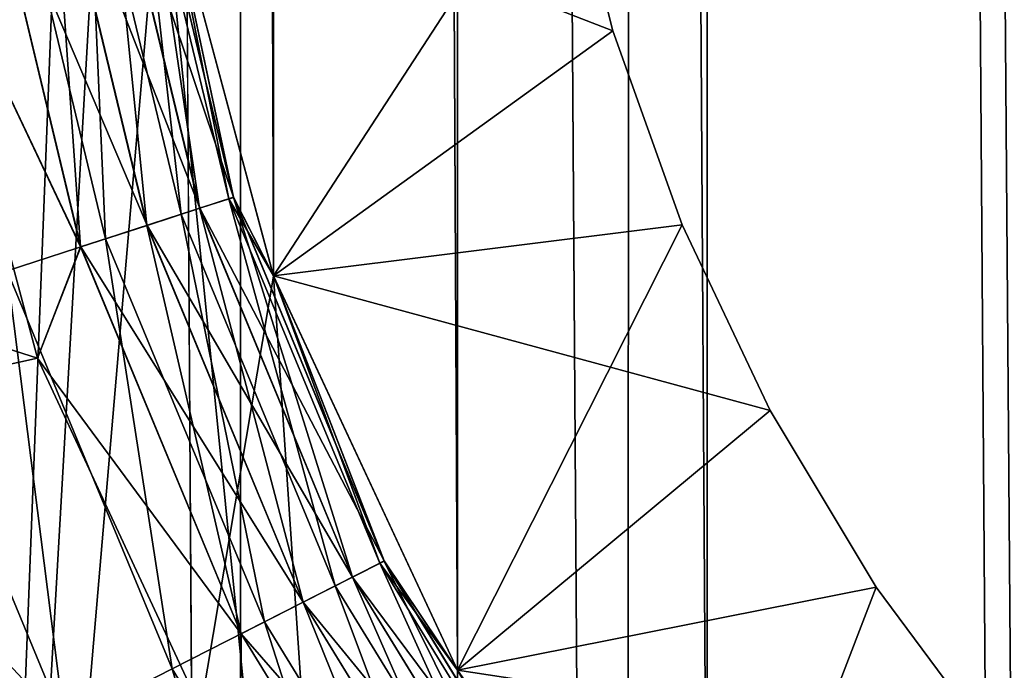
# Model space of a CAD drawing. Header units: metres. Extents: x -86 to 86, y -57 to 57.
# Tile 21 of 256: x -42.71 to -40.74, y -40 to -38.7. Entities that reach past the tile are written whole.
import ezdxf

# ---------------------------------------------------------------- set-up
doc = ezdxf.new("R2010")
doc.units = ezdxf.units.M
doc.layers.add('solid_125286', color=7, linetype='CONTINUOUS')

msp = doc.modelspace()

# ---------------------------------------------------------------- linework, layer by layer
at = {"layer": 'solid_125286'}
for points in [[(-42.252983, 54.758366, -2), (-42.265976, -54.764923, -2), (-42.5, -18.932886, -2)], [(-42.252983, 54.758366, -2), (-41.49025, -54.453724, -2), (-42.265976, -54.764923, -2)], [(-41.475212, 54.449116, -2), (-41.49025, -54.453724, -2), (-42.252983, 54.758366, -2)], [(-41.475212, 54.449116, -2), (-40.668133, -54.275387, -2), (-41.49025, -54.453724, -2)], [(-40.65712, 54.273968, -2), (-40.668133, -54.275387, -2), (-41.475212, 54.449116, -2)], [(-41.330288, 40.713818, 105), (-40.713818, -41.330288, 105), (-40.713818, 41.330288, 105)], [(-41.830116, 40.000019, 105), (-41.330288, -40.713818, 105), (-41.330288, 40.713818, 105)], [(-41.330288, 40.713818, 105), (-41.330288, -40.713818, 105), (-40.713818, -41.330288, 105)], [(-42.198387, 39.210236, 105), (-41.830116, -40.000019, 105), (-41.830116, 40.000019, 105)], [(-41.830116, 40.000019, 105), (-41.830116, -40.000019, 105), (-41.330288, -40.713818, 105)], [(-42.424034, 38.368114, 105), (-42.198383, -39.210239, 105), (-42.198387, 39.210236, 105)], [(-42.198387, 39.210236, 105), (-42.198383, -39.210239, 105), (-41.830116, -40.000019, 105)], [(-42.424034, 38.368114, 105), (-42.424034, -38.368114, 105), (-42.198383, -39.210239, 105)], [(-42.5, -18.932886, -2), (-42.265976, -54.764923, -2), (-42.969261, -55.193535, -2)], [(-42.5, -18.932886, -2), (-42.969261, -55.193535, -2), (-42.561554, -19.714966, -2)], [(-42.561554, -19.714966, -2), (-42.969261, -55.193535, -2), (-42.744694, -20.477783, -2)], [(-42.803261, -42.803261, 44.5), (-42.5, -37.5, 44.5), (-45, -34.978203, 44.5)], [(-45, -34.978203, 53.5), (-42.803261, -42.803261, 53.5), (-42.5, -37.5, 53.5)], [(-45, -34.978203, 62.5), (-42.803261, -42.803261, 62.5), (-42.5, -37.5, 62.5)], [(-44.635948, -39.808067, 51.5), (-44.909374, -38.661774, 51.5), (-42.5, -35.000019, 51.5)], [(-44.635948, -39.808067, 60.5), (-44.909374, -38.661774, 60.5), (-42.5, -35.000019, 60.5)], [(-44.635948, -39.808067, 69.5), (-44.909374, -38.661774, 69.5), (-42.5, -35.000019, 69.5)], [(-44.185005, -40.900078, 51.5), (-44.635948, -39.808067, 51.5), (-42.5, -35.000019, 51.5)], [(-44.185005, -40.900078, 60.5), (-44.635948, -39.808067, 60.5), (-42.5, -35.000019, 60.5)], [(-44.185005, -40.900078, 69.5), (-44.635948, -39.808067, 69.5), (-42.5, -35.000019, 69.5)], [(-43.56963, -41.905605, 51.5), (-44.185005, -40.900078, 51.5), (-42.5, -35.000019, 51.5)], [(-43.56963, -41.905605, 60.5), (-44.185005, -40.900078, 60.5), (-42.5, -35.000019, 60.5)], [(-43.56963, -41.905605, 69.5), (-44.185005, -40.900078, 69.5), (-42.5, -35.000019, 69.5)], [(-42.803261, -42.803261, 51.5), (-43.56963, -41.905605, 51.5), (-42.5, -35.000019, 51.5)], [(-42.803261, -42.803261, 60.5), (-43.56963, -41.905605, 60.5), (-42.5, -35.000019, 60.5)], [(-42.803261, -42.803261, 69.5), (-43.56963, -41.905605, 69.5), (-42.5, -35.000019, 69.5)], [(-42.803261, -42.803261, 51.5), (-42.5, -35.000019, 51.5), (-42.5, -37.5, 51.5)], [(-42.803261, -42.803261, 60.5), (-42.5, -35.000019, 60.5), (-42.5, -37.5, 60.5)], [(-42.803261, -42.803261, 69.5), (-42.5, -35.000019, 69.5), (-42.5, -37.5, 69.5)], [(-42.803261, -42.803261, 51.5), (-42.5, -37.5, 51.5), (-42.424034, -38.368114, 51.5)], [(-42.803261, -42.803261, 44.5), (-42.424034, -38.368114, 44.5), (-42.5, -37.5, 44.5)], [(-42.803261, -42.803261, 60.5), (-42.5, -37.5, 60.5), (-42.424034, -38.368114, 60.5)], [(-42.803261, -42.803261, 53.5), (-42.424034, -38.368114, 53.5), (-42.5, -37.5, 53.5)], [(-42.803261, -42.803261, 69.5), (-42.5, -37.5, 69.5), (-42.424034, -38.368114, 69.5)], [(-42.803261, -42.803261, 62.5), (-42.424034, -38.368114, 62.5), (-42.5, -37.5, 62.5)], [(-42.532848, -38.297127, 71.705978), (-42.346188, -39.074623, 71.705978), (-42.462612, -38.285999, 71.84549)], [(-42.532574, -38.297081, 42.29364), (-42.462467, -38.285976, 42.15406), (-42.278419, -39.052601, 42.15406)], [(-42.462612, -38.285999, 71.84549), (-42.278557, -39.052647, 71.84549), (-42.424038, -38.36824, 72)], [(-42.346188, -39.074623, 71.705978), (-42.278557, -39.052647, 71.84549), (-42.462612, -38.285999, 71.84549)], [(-42.278419, -39.052601, 42.15406), (-42.462467, -38.285976, 42.15406), (-42.424038, -38.36824, 42)], [(-42.570896, -38.30315, 10.499773), (-42.728096, -38.328049, 10.292523), (-42.534191, -39.135708, 10.292523)], [(-42.642262, -38.314453, 71.595306), (-42.451546, -39.108852, 71.595306), (-42.532848, -38.297127, 71.705978)], [(-42.641888, -38.314396, 42.404415), (-42.532574, -38.297081, 42.29364), (-42.345924, -39.074535, 42.29364)], [(-42.472095, -38.287502, 10.741181), (-42.570896, -38.30315, 10.499773), (-42.382824, -39.086525, 10.499773)], [(-42.382824, -39.086525, 10.499773), (-42.570896, -38.30315, 10.499773), (-42.534191, -39.135708, 10.292523)], [(-42.451546, -39.108852, 71.595306), (-42.346188, -39.074623, 71.705978), (-42.532848, -38.297127, 71.705978)], [(-42.345924, -39.074535, 42.29364), (-42.532574, -38.297081, 42.29364), (-42.278419, -39.052601, 42.15406)], [(-42.287689, -39.055614, 10.741181), (-42.472095, -38.287502, 10.741181), (-42.382824, -39.086525, 10.499773)], [(-42.424038, -38.36824, 11), (-42.472095, -38.287502, 10.741181), (-42.287689, -39.055614, 10.741181)], [(-42.780121, -38.336288, 71.52433), (-42.58429, -39.151985, 71.52433), (-42.642262, -38.314453, 71.595306)], [(-42.779678, -38.33622, 42.475529), (-42.641888, -38.314396, 42.404415), (-42.451183, -39.108738, 42.404415)], [(-42.58429, -39.151985, 71.52433), (-42.451546, -39.108852, 71.595306), (-42.642262, -38.314453, 71.595306)], [(-42.451183, -39.108738, 42.404415), (-42.641888, -38.314396, 42.404415), (-42.345924, -39.074535, 42.29364)], [(-41.619305, -38.31934, 103), (-41.519207, -38.719002, 103), (-42.424038, -38.36824, 103.5)], [(-42.198463, -39.210102, 102.5), (-41.619305, -38.31934, 103), (-42.424038, -38.36824, 102.5)], [(-41.619305, -38.31934, 101), (-41.519207, -38.719002, 101), (-42.424038, -38.36824, 101.5)], [(-41.619305, -38.31934, 101), (-42.424038, -38.36824, 100.5), (-42.198463, -39.210102, 100.5)], [(-41.619305, -38.31934, 99), (-41.519207, -38.719002, 99), (-42.424038, -38.36824, 99.5)], [(-41.619305, -38.31934, 99), (-42.424038, -38.36824, 98.5), (-42.198463, -39.210102, 98.5)], [(-41.619305, -38.31934, 97), (-41.519207, -38.719002, 97), (-42.424038, -38.36824, 97.5)], [(-41.619305, -38.31934, 97), (-42.424038, -38.36824, 96.5), (-42.198463, -39.210102, 96.5)], [(-41.619305, -38.31934, 95), (-41.519207, -38.719002, 95), (-42.424038, -38.36824, 95.5)], [(-41.619305, -38.31934, 95), (-42.424038, -38.36824, 94.5), (-42.198463, -39.210102, 94.5)], [(-41.619305, -38.31934, 93), (-41.519207, -38.719002, 93), (-42.424038, -38.36824, 93.5)], [(-41.619305, -38.31934, 93), (-42.424038, -38.36824, 92.5), (-42.198463, -39.210102, 92.5)], [(-41.619305, -38.31934, 91), (-41.519207, -38.719002, 91), (-42.424038, -38.36824, 91.5)], [(-41.619305, -38.31934, 91), (-42.424038, -38.36824, 90.5), (-42.198463, -39.210102, 90.5)], [(-41.619305, -38.31934, 89), (-41.519207, -38.719002, 89), (-42.424038, -38.36824, 89.5)], [(-41.619305, -38.31934, 89), (-42.424038, -38.36824, 88.5), (-42.198463, -39.210102, 88.5)], [(-41.619305, -38.31934, 87), (-41.519207, -38.719002, 87), (-42.424038, -38.36824, 87.5)], [(-41.619305, -38.31934, 87), (-42.424038, -38.36824, 86.5), (-42.198463, -39.210102, 86.5)], [(-41.619305, -38.31934, 85), (-41.519207, -38.719002, 85), (-42.424038, -38.36824, 85.5)], [(-41.619305, -38.31934, 85), (-42.424038, -38.36824, 84.5), (-42.198463, -39.210102, 84.5)], [(-41.619305, -38.31934, 83), (-41.519207, -38.719002, 83), (-42.424038, -38.36824, 83.5)], [(-41.619305, -38.31934, 83), (-42.424038, -38.36824, 82.5), (-42.198463, -39.210102, 82.5)], [(-41.619305, -38.31934, 81), (-41.519207, -38.719002, 81), (-42.424038, -38.36824, 81.5)], [(-41.619305, -38.31934, 81), (-42.424038, -38.36824, 80.5), (-42.198463, -39.210102, 80.5)], [(-41.619305, -38.31934, 79), (-41.519207, -38.719002, 79), (-42.424038, -38.36824, 79.5)], [(-41.619305, -38.31934, 79), (-42.424038, -38.36824, 78.5), (-42.198463, -39.210102, 78.5)], [(-41.619305, -38.31934, 77), (-41.519207, -38.719002, 77), (-42.424038, -38.36824, 77.5)], [(-41.619305, -38.31934, 77), (-42.424038, -38.36824, 76.5), (-42.198463, -39.210102, 76.5)], [(-41.619305, -38.31934, 75), (-41.519207, -38.719002, 75), (-42.424038, -38.36824, 75.5)], [(-41.619305, -38.31934, 75), (-42.424038, -38.36824, 74.5), (-42.198463, -39.210102, 74.5)], [(-41.619305, -38.31934, 73), (-41.519207, -38.719002, 73), (-42.424038, -38.36824, 73.5)], [(-41.619305, -38.31934, 73), (-42.424038, -38.36824, 72.5), (-42.198463, -39.210102, 72.5)], [(-42.198463, -39.210102, 102.5), (-41.519207, -38.719002, 103), (-41.619305, -38.31934, 103)], [(-41.619305, -38.31934, 101), (-42.198463, -39.210102, 100.5), (-41.519207, -38.719002, 101)], [(-41.619305, -38.31934, 99), (-42.198463, -39.210102, 98.5), (-41.519207, -38.719002, 99)], [(-41.619305, -38.31934, 97), (-42.198463, -39.210102, 96.5), (-41.519207, -38.719002, 97)], [(-41.619305, -38.31934, 95), (-42.198463, -39.210102, 94.5), (-41.519207, -38.719002, 95)], [(-41.619305, -38.31934, 93), (-42.198463, -39.210102, 92.5), (-41.519207, -38.719002, 93)], [(-41.619305, -38.31934, 91), (-42.198463, -39.210102, 90.5), (-41.519207, -38.719002, 91)], [(-41.619305, -38.31934, 89), (-42.198463, -39.210102, 88.5), (-41.519207, -38.719002, 89)], [(-41.619305, -38.31934, 87), (-42.198463, -39.210102, 86.5), (-41.519207, -38.719002, 87)], [(-41.619305, -38.31934, 85), (-42.198463, -39.210102, 84.5), (-41.519207, -38.719002, 85)], [(-41.619305, -38.31934, 83), (-42.198463, -39.210102, 82.5), (-41.519207, -38.719002, 83)], [(-41.619305, -38.31934, 81), (-42.198463, -39.210102, 80.5), (-41.519207, -38.719002, 81)], [(-41.619305, -38.31934, 79), (-42.198463, -39.210102, 78.5), (-41.519207, -38.719002, 79)], [(-41.619305, -38.31934, 77), (-42.198463, -39.210102, 76.5), (-41.519207, -38.719002, 77)], [(-41.619305, -38.31934, 75), (-42.198463, -39.210102, 74.5), (-41.519207, -38.719002, 75)], [(-41.619305, -38.31934, 73), (-42.198463, -39.210102, 72.5), (-41.519207, -38.719002, 73)], [(-42.583866, -39.151848, 42.475529), (-42.917866, -38.446411, 42.5), (-42.779678, -38.33622, 42.475529)], [(-42.780121, -38.336288, 71.52433), (-42.917866, -38.446411, 71.5), (-42.58429, -39.151985, 71.52433)], [(-42.583866, -39.151848, 42.475529), (-42.779678, -38.33622, 42.475529), (-42.451183, -39.108738, 42.404415)], [(-42.534191, -39.135708, 10.292523), (-42.728096, -38.328049, 10.292523), (-42.731457, -39.199802, 10.133582)], [(-42.803261, -42.803261, 51.5), (-42.424034, -38.368114, 51.5), (-42.198383, -39.210239, 51.5)], [(-42.803261, -42.803261, 44.5), (-41.905605, -43.56963, 44.5), (-42.424034, -38.368114, 44.5)], [(-42.803261, -42.803261, 60.5), (-42.424034, -38.368114, 60.5), (-42.198383, -39.210239, 60.5)], [(-42.803261, -42.803261, 53.5), (-41.905605, -43.56963, 53.5), (-42.424034, -38.368114, 53.5)], [(-42.803261, -42.803261, 69.5), (-42.424034, -38.368114, 69.5), (-42.198383, -39.210239, 69.5)], [(-42.803261, -42.803261, 62.5), (-41.905605, -43.56963, 62.5), (-42.424034, -38.368114, 62.5)], [(-42.424034, -38.368114, 105), (-42.424038, -38.36824, 103.5), (-42.198463, -39.210102, 103.5)], [(-42.198463, -39.210102, 11), (-42.424038, -38.36824, 11), (-42.287689, -39.055614, 10.741181)], [(-42.424038, -38.36824, 42), (-42.424038, -38.36824, 11), (-42.198463, -39.210102, 11)], [(-42.198463, -39.210102, 42), (-42.424038, -38.36824, 42), (-42.198463, -39.210102, 11)], [(-41.519207, -38.719002, 103), (-42.198463, -39.210102, 103.5), (-42.424038, -38.36824, 103.5)], [(-42.198463, -39.210102, 101.5), (-42.198463, -39.210102, 102.5), (-42.424038, -38.36824, 102.5)], [(-42.424038, -38.36824, 101.5), (-42.198463, -39.210102, 101.5), (-42.424038, -38.36824, 102.5)], [(-41.519207, -38.719002, 101), (-42.198463, -39.210102, 101.5), (-42.424038, -38.36824, 101.5)], [(-42.198463, -39.210102, 99.5), (-42.198463, -39.210102, 100.5), (-42.424038, -38.36824, 100.5)], [(-42.424038, -38.36824, 99.5), (-42.198463, -39.210102, 99.5), (-42.424038, -38.36824, 100.5)], [(-41.519207, -38.719002, 99), (-42.198463, -39.210102, 99.5), (-42.424038, -38.36824, 99.5)], [(-42.198463, -39.210102, 97.5), (-42.198463, -39.210102, 98.5), (-42.424038, -38.36824, 98.5)], [(-42.424038, -38.36824, 97.5), (-42.198463, -39.210102, 97.5), (-42.424038, -38.36824, 98.5)], [(-41.519207, -38.719002, 97), (-42.198463, -39.210102, 97.5), (-42.424038, -38.36824, 97.5)], [(-42.198463, -39.210102, 95.5), (-42.198463, -39.210102, 96.5), (-42.424038, -38.36824, 96.5)], [(-42.424038, -38.36824, 95.5), (-42.198463, -39.210102, 95.5), (-42.424038, -38.36824, 96.5)], [(-41.519207, -38.719002, 95), (-42.198463, -39.210102, 95.5), (-42.424038, -38.36824, 95.5)], [(-42.198463, -39.210102, 93.5), (-42.198463, -39.210102, 94.5), (-42.424038, -38.36824, 94.5)], [(-42.424038, -38.36824, 93.5), (-42.198463, -39.210102, 93.5), (-42.424038, -38.36824, 94.5)], [(-41.519207, -38.719002, 93), (-42.198463, -39.210102, 93.5), (-42.424038, -38.36824, 93.5)], [(-42.198463, -39.210102, 91.5), (-42.198463, -39.210102, 92.5), (-42.424038, -38.36824, 92.5)], [(-42.424038, -38.36824, 91.5), (-42.198463, -39.210102, 91.5), (-42.424038, -38.36824, 92.5)], [(-41.519207, -38.719002, 91), (-42.198463, -39.210102, 91.5), (-42.424038, -38.36824, 91.5)], [(-42.198463, -39.210102, 89.5), (-42.198463, -39.210102, 90.5), (-42.424038, -38.36824, 90.5)], [(-42.424038, -38.36824, 89.5), (-42.198463, -39.210102, 89.5), (-42.424038, -38.36824, 90.5)], [(-41.519207, -38.719002, 89), (-42.198463, -39.210102, 89.5), (-42.424038, -38.36824, 89.5)], [(-42.198463, -39.210102, 87.5), (-42.198463, -39.210102, 88.5), (-42.424038, -38.36824, 88.5)], [(-42.424038, -38.36824, 87.5), (-42.198463, -39.210102, 87.5), (-42.424038, -38.36824, 88.5)], [(-41.519207, -38.719002, 87), (-42.198463, -39.210102, 87.5), (-42.424038, -38.36824, 87.5)], [(-42.198463, -39.210102, 85.5), (-42.198463, -39.210102, 86.5), (-42.424038, -38.36824, 86.5)], [(-42.424038, -38.36824, 85.5), (-42.198463, -39.210102, 85.5), (-42.424038, -38.36824, 86.5)], [(-41.519207, -38.719002, 85), (-42.198463, -39.210102, 85.5), (-42.424038, -38.36824, 85.5)], [(-42.198463, -39.210102, 83.5), (-42.198463, -39.210102, 84.5), (-42.424038, -38.36824, 84.5)], [(-42.424038, -38.36824, 83.5), (-42.198463, -39.210102, 83.5), (-42.424038, -38.36824, 84.5)], [(-41.519207, -38.719002, 83), (-42.198463, -39.210102, 83.5), (-42.424038, -38.36824, 83.5)], [(-42.198463, -39.210102, 81.5), (-42.198463, -39.210102, 82.5), (-42.424038, -38.36824, 82.5)], [(-42.424038, -38.36824, 81.5), (-42.198463, -39.210102, 81.5), (-42.424038, -38.36824, 82.5)], [(-41.519207, -38.719002, 81), (-42.198463, -39.210102, 81.5), (-42.424038, -38.36824, 81.5)], [(-42.198463, -39.210102, 79.5), (-42.198463, -39.210102, 80.5), (-42.424038, -38.36824, 80.5)], [(-42.424038, -38.36824, 79.5), (-42.198463, -39.210102, 79.5), (-42.424038, -38.36824, 80.5)], [(-41.519207, -38.719002, 79), (-42.198463, -39.210102, 79.5), (-42.424038, -38.36824, 79.5)], [(-42.198463, -39.210102, 77.5), (-42.198463, -39.210102, 78.5), (-42.424038, -38.36824, 78.5)], [(-42.424038, -38.36824, 77.5), (-42.198463, -39.210102, 77.5), (-42.424038, -38.36824, 78.5)], [(-41.519207, -38.719002, 77), (-42.198463, -39.210102, 77.5), (-42.424038, -38.36824, 77.5)], [(-42.198463, -39.210102, 75.5), (-42.198463, -39.210102, 76.5), (-42.424038, -38.36824, 76.5)], [(-42.424038, -38.36824, 75.5), (-42.198463, -39.210102, 75.5), (-42.424038, -38.36824, 76.5)], [(-41.519207, -38.719002, 75), (-42.198463, -39.210102, 75.5), (-42.424038, -38.36824, 75.5)], [(-42.198463, -39.210102, 73.5), (-42.198463, -39.210102, 74.5), (-42.424038, -38.36824, 74.5)], [(-42.424038, -38.36824, 73.5), (-42.198463, -39.210102, 73.5), (-42.424038, -38.36824, 74.5)], [(-41.519207, -38.719002, 73), (-42.198463, -39.210102, 73.5), (-42.424038, -38.36824, 73.5)], [(-42.198463, -39.210102, 72), (-42.198463, -39.210102, 72.5), (-42.424038, -38.36824, 72.5)], [(-42.424038, -38.36824, 72), (-42.198463, -39.210102, 72), (-42.424038, -38.36824, 72.5)], [(-42.278557, -39.052647, 71.84549), (-42.198463, -39.210102, 72), (-42.424038, -38.36824, 72)], [(-42.278419, -39.052601, 42.15406), (-42.424038, -38.36824, 42), (-42.198463, -39.210102, 42)], [(-42.198383, -39.210239, 105), (-42.424034, -38.368114, 105), (-42.198463, -39.210102, 103.5)], [(-42.198387, -39.210236, 44.5), (-42.198383, -39.210239, 51.5), (-42.424034, -38.368114, 51.5)], [(-42.424034, -38.368114, 44.5), (-42.198387, -39.210236, 44.5), (-42.424034, -38.368114, 51.5)], [(-41.905605, -43.56963, 44.5), (-42.198387, -39.210236, 44.5), (-42.424034, -38.368114, 44.5)], [(-42.198387, -39.210236, 53.5), (-42.198383, -39.210239, 60.5), (-42.424034, -38.368114, 60.5)], [(-42.424034, -38.368114, 53.5), (-42.198387, -39.210236, 53.5), (-42.424034, -38.368114, 60.5)], [(-41.905605, -43.56963, 53.5), (-42.198387, -39.210236, 53.5), (-42.424034, -38.368114, 53.5)], [(-42.198387, -39.210236, 62.5), (-42.198383, -39.210239, 69.5), (-42.424034, -38.368114, 69.5)], [(-42.424034, -38.368114, 62.5), (-42.198387, -39.210236, 62.5), (-42.424034, -38.368114, 69.5)], [(-41.905605, -43.56963, 62.5), (-42.198387, -39.210236, 62.5), (-42.424034, -38.368114, 62.5)], [(-42.917866, -38.446411, 42.5), (-42.670467, -39.374989, 42.5), (-44.909374, -38.661774, 42.5)], [(-42.670467, -39.374989, 71.5), (-42.917866, -38.446411, 71.5), (-44.909374, -38.661774, 71.5)], [(-42.583866, -39.151848, 42.475529), (-42.670467, -39.374989, 42.5), (-42.917866, -38.446411, 42.5)], [(-42.58429, -39.151985, 71.52433), (-42.917866, -38.446411, 71.5), (-42.670467, -39.374989, 71.5)], [(-42.670467, -39.374989, 42.5), (-44.635948, -39.808067, 42.5), (-44.909374, -38.661774, 42.5)], [(-42.670467, -39.374989, 71.5), (-44.909374, -38.661774, 71.5), (-44.635948, -39.808067, 71.5)], [(-41.519207, -38.719002, 103), (-41.380238, -39.107403, 103), (-42.198463, -39.210102, 103.5)], [(-42.198463, -39.210102, 102.5), (-41.380238, -39.107403, 103), (-41.519207, -38.719002, 103)], [(-41.519207, -38.719002, 101), (-41.380238, -39.107403, 101), (-42.198463, -39.210102, 101.5)], [(-41.519207, -38.719002, 101), (-42.198463, -39.210102, 100.5), (-41.380238, -39.107403, 101)], [(-41.519207, -38.719002, 99), (-41.380238, -39.107403, 99), (-42.198463, -39.210102, 99.5)], [(-41.519207, -38.719002, 99), (-42.198463, -39.210102, 98.5), (-41.380238, -39.107403, 99)], [(-41.519207, -38.719002, 97), (-41.380238, -39.107403, 97), (-42.198463, -39.210102, 97.5)], [(-41.519207, -38.719002, 97), (-42.198463, -39.210102, 96.5), (-41.380238, -39.107403, 97)], [(-41.519207, -38.719002, 95), (-41.380238, -39.107403, 95), (-42.198463, -39.210102, 95.5)], [(-41.519207, -38.719002, 95), (-42.198463, -39.210102, 94.5), (-41.380238, -39.107403, 95)], [(-41.519207, -38.719002, 93), (-41.380238, -39.107403, 93), (-42.198463, -39.210102, 93.5)], [(-41.519207, -38.719002, 93), (-42.198463, -39.210102, 92.5), (-41.380238, -39.107403, 93)], [(-41.519207, -38.719002, 91), (-41.380238, -39.107403, 91), (-42.198463, -39.210102, 91.5)], [(-41.519207, -38.719002, 91), (-42.198463, -39.210102, 90.5), (-41.380238, -39.107403, 91)], [(-41.519207, -38.719002, 89), (-41.380238, -39.107403, 89), (-42.198463, -39.210102, 89.5)], [(-41.519207, -38.719002, 89), (-42.198463, -39.210102, 88.5), (-41.380238, -39.107403, 89)], [(-41.519207, -38.719002, 87), (-41.380238, -39.107403, 87), (-42.198463, -39.210102, 87.5)], [(-41.519207, -38.719002, 87), (-42.198463, -39.210102, 86.5), (-41.380238, -39.107403, 87)], [(-41.519207, -38.719002, 85), (-41.380238, -39.107403, 85), (-42.198463, -39.210102, 85.5)], [(-41.519207, -38.719002, 85), (-42.198463, -39.210102, 84.5), (-41.380238, -39.107403, 85)], [(-41.519207, -38.719002, 83), (-41.380238, -39.107403, 83), (-42.198463, -39.210102, 83.5)], [(-41.519207, -38.719002, 83), (-42.198463, -39.210102, 82.5), (-41.380238, -39.107403, 83)], [(-41.519207, -38.719002, 81), (-41.380238, -39.107403, 81), (-42.198463, -39.210102, 81.5)], [(-41.519207, -38.719002, 81), (-42.198463, -39.210102, 80.5), (-41.380238, -39.107403, 81)], [(-41.519207, -38.719002, 79), (-41.380238, -39.107403, 79), (-42.198463, -39.210102, 79.5)], [(-41.519207, -38.719002, 79), (-42.198463, -39.210102, 78.5), (-41.380238, -39.107403, 79)], [(-41.519207, -38.719002, 77), (-41.380238, -39.107403, 77), (-42.198463, -39.210102, 77.5)], [(-41.519207, -38.719002, 77), (-42.198463, -39.210102, 76.5), (-41.380238, -39.107403, 77)], [(-41.519207, -38.719002, 75), (-41.380238, -39.107403, 75), (-42.198463, -39.210102, 75.5)], [(-41.519207, -38.719002, 75), (-42.198463, -39.210102, 74.5), (-41.380238, -39.107403, 75)], [(-41.519207, -38.719002, 73), (-41.380238, -39.107403, 73), (-42.198463, -39.210102, 73.5)], [(-41.519207, -38.719002, 73), (-42.198463, -39.210102, 72.5), (-41.380238, -39.107403, 73)], [(-42.346188, -39.074623, 71.705978), (-42.040199, -39.813347, 71.705978), (-42.278557, -39.052647, 71.84549)], [(-42.345924, -39.074535, 42.29364), (-42.278419, -39.052601, 42.15406), (-41.976707, -39.780998, 42.15406)], [(-42.278557, -39.052647, 71.84549), (-41.976837, -39.781063, 71.84549), (-42.198463, -39.210102, 72)], [(-42.040199, -39.813347, 71.705978), (-41.976837, -39.781063, 71.84549), (-42.278557, -39.052647, 71.84549)], [(-41.976707, -39.780998, 42.15406), (-42.278419, -39.052601, 42.15406), (-42.198463, -39.210102, 42)], [(-42.451183, -39.108738, 42.404415), (-42.345924, -39.074535, 42.29364), (-42.039951, -39.813221, 42.29364)], [(-42.287689, -39.055614, 10.741181), (-42.382824, -39.086525, 10.499773), (-42.07452, -39.830833, 10.499773)], [(-42.039951, -39.813221, 42.29364), (-42.345924, -39.074535, 42.29364), (-41.976707, -39.780998, 42.15406)], [(-41.985394, -39.785423, 10.741181), (-42.287689, -39.055614, 10.741181), (-42.07452, -39.830833, 10.499773)], [(-42.198463, -39.210102, 11), (-42.287689, -39.055614, 10.741181), (-41.985394, -39.785423, 10.741181)], [(-42.382824, -39.086525, 10.499773), (-42.534191, -39.135708, 10.292523), (-42.216331, -39.903091, 10.292523)], [(-42.451546, -39.108852, 71.595306), (-42.138901, -39.86364, 71.595306), (-42.346188, -39.074623, 71.705978)], [(-42.07452, -39.830833, 10.499773), (-42.382824, -39.086525, 10.499773), (-42.216331, -39.903091, 10.292523)], [(-42.138901, -39.86364, 71.595306), (-42.040199, -39.813347, 71.705978), (-42.346188, -39.074623, 71.705978)], [(-42.58429, -39.151985, 71.52433), (-42.263268, -39.927006, 71.52433), (-42.451546, -39.108852, 71.595306)], [(-42.583866, -39.151848, 42.475529), (-42.451183, -39.108738, 42.404415), (-42.138561, -39.863464, 42.404415)], [(-42.263268, -39.927006, 71.52433), (-42.138901, -39.86364, 71.595306), (-42.451546, -39.108852, 71.595306)], [(-42.138561, -39.863464, 42.404415), (-42.451183, -39.108738, 42.404415), (-42.039951, -39.813221, 42.29364)], [(-41.380238, -39.107403, 103), (-41.204075, -39.479855, 103), (-42.198463, -39.210102, 103.5)], [(-41.830128, -40, 102.5), (-41.380238, -39.107403, 103), (-42.198463, -39.210102, 102.5)], [(-41.380238, -39.107403, 101), (-41.204075, -39.479855, 101), (-42.198463, -39.210102, 101.5)], [(-41.380238, -39.107403, 101), (-42.198463, -39.210102, 100.5), (-41.830128, -40, 100.5)], [(-41.380238, -39.107403, 99), (-41.204075, -39.479855, 99), (-42.198463, -39.210102, 99.5)], [(-41.380238, -39.107403, 99), (-42.198463, -39.210102, 98.5), (-41.830128, -40, 98.5)], [(-41.380238, -39.107403, 97), (-41.204075, -39.479855, 97), (-42.198463, -39.210102, 97.5)], [(-41.380238, -39.107403, 97), (-42.198463, -39.210102, 96.5), (-41.830128, -40, 96.5)], [(-41.380238, -39.107403, 95), (-41.204075, -39.479855, 95), (-42.198463, -39.210102, 95.5)], [(-41.380238, -39.107403, 95), (-42.198463, -39.210102, 94.5), (-41.830128, -40, 94.5)], [(-41.380238, -39.107403, 93), (-41.204075, -39.479855, 93), (-42.198463, -39.210102, 93.5)], [(-41.380238, -39.107403, 93), (-42.198463, -39.210102, 92.5), (-41.830128, -40, 92.5)], [(-41.380238, -39.107403, 91), (-41.204075, -39.479855, 91), (-42.198463, -39.210102, 91.5)], [(-41.380238, -39.107403, 91), (-42.198463, -39.210102, 90.5), (-41.830128, -40, 90.5)], [(-41.380238, -39.107403, 89), (-41.204075, -39.479855, 89), (-42.198463, -39.210102, 89.5)], [(-41.380238, -39.107403, 89), (-42.198463, -39.210102, 88.5), (-41.830128, -40, 88.5)], [(-41.380238, -39.107403, 87), (-41.204075, -39.479855, 87), (-42.198463, -39.210102, 87.5)], [(-41.380238, -39.107403, 87), (-42.198463, -39.210102, 86.5), (-41.830128, -40, 86.5)], [(-41.380238, -39.107403, 85), (-41.204075, -39.479855, 85), (-42.198463, -39.210102, 85.5)], [(-41.380238, -39.107403, 85), (-42.198463, -39.210102, 84.5), (-41.830128, -40, 84.5)], [(-41.380238, -39.107403, 83), (-41.204075, -39.479855, 83), (-42.198463, -39.210102, 83.5)], [(-41.380238, -39.107403, 83), (-42.198463, -39.210102, 82.5), (-41.830128, -40, 82.5)], [(-41.380238, -39.107403, 81), (-41.204075, -39.479855, 81), (-42.198463, -39.210102, 81.5)], [(-41.380238, -39.107403, 81), (-42.198463, -39.210102, 80.5), (-41.830128, -40, 80.5)], [(-41.380238, -39.107403, 79), (-41.204075, -39.479855, 79), (-42.198463, -39.210102, 79.5)], [(-41.380238, -39.107403, 79), (-42.198463, -39.210102, 78.5), (-41.830128, -40, 78.5)], [(-41.380238, -39.107403, 77), (-41.204075, -39.479855, 77), (-42.198463, -39.210102, 77.5)], [(-41.380238, -39.107403, 77), (-42.198463, -39.210102, 76.5), (-41.830128, -40, 76.5)], [(-41.380238, -39.107403, 75), (-41.204075, -39.479855, 75), (-42.198463, -39.210102, 75.5)], [(-41.380238, -39.107403, 75), (-42.198463, -39.210102, 74.5), (-41.830128, -40, 74.5)], [(-41.380238, -39.107403, 73), (-41.204075, -39.479855, 73), (-42.198463, -39.210102, 73.5)], [(-41.380238, -39.107403, 73), (-42.198463, -39.210102, 72.5), (-41.830128, -40, 72.5)], [(-41.830128, -40, 102.5), (-41.204075, -39.479855, 103), (-41.380238, -39.107403, 103)], [(-41.380238, -39.107403, 101), (-41.830128, -40, 100.5), (-41.204075, -39.479855, 101)], [(-41.380238, -39.107403, 99), (-41.830128, -40, 98.5), (-41.204075, -39.479855, 99)], [(-41.380238, -39.107403, 97), (-41.830128, -40, 96.5), (-41.204075, -39.479855, 97)], [(-41.380238, -39.107403, 95), (-41.830128, -40, 94.5), (-41.204075, -39.479855, 95)], [(-41.380238, -39.107403, 93), (-41.830128, -40, 92.5), (-41.204075, -39.479855, 93)], [(-41.380238, -39.107403, 91), (-41.830128, -40, 90.5), (-41.204075, -39.479855, 91)], [(-41.380238, -39.107403, 89), (-41.830128, -40, 88.5), (-41.204075, -39.479855, 89)], [(-41.380238, -39.107403, 87), (-41.830128, -40, 86.5), (-41.204075, -39.479855, 87)], [(-41.380238, -39.107403, 85), (-41.830128, -40, 84.5), (-41.204075, -39.479855, 85)], [(-41.380238, -39.107403, 83), (-41.830128, -40, 82.5), (-41.204075, -39.479855, 83)], [(-41.380238, -39.107403, 81), (-41.830128, -40, 80.5), (-41.204075, -39.479855, 81)], [(-41.380238, -39.107403, 79), (-41.830128, -40, 78.5), (-41.204075, -39.479855, 79)], [(-41.380238, -39.107403, 77), (-41.830128, -40, 76.5), (-41.204075, -39.479855, 77)], [(-41.380238, -39.107403, 75), (-41.830128, -40, 74.5), (-41.204075, -39.479855, 75)], [(-41.380238, -39.107403, 73), (-41.830128, -40, 72.5), (-41.204075, -39.479855, 73)], [(-42.534191, -39.135708, 10.292523), (-42.731457, -39.199802, 10.133582), (-42.401142, -39.997257, 10.133582)], [(-42.262867, -39.926804, 42.475529), (-42.670467, -39.374989, 42.5), (-42.583866, -39.151848, 42.475529)], [(-42.58429, -39.151985, 71.52433), (-42.670467, -39.374989, 71.5), (-42.263268, -39.927006, 71.52433)], [(-42.262867, -39.926804, 42.475529), (-42.583866, -39.151848, 42.475529), (-42.138561, -39.863464, 42.404415)], [(-42.216331, -39.903091, 10.292523), (-42.534191, -39.135708, 10.292523), (-42.401142, -39.997257, 10.133582)], [(-42.731457, -39.199802, 10.133582), (-42.961151, -39.274437, 10.033804), (-42.616329, -40.106899, 10.033804)], [(-41.905605, -43.56963, 51.5), (-42.803261, -42.803261, 51.5), (-42.198383, -39.210239, 51.5)], [(-41.905605, -43.56963, 60.5), (-42.803261, -42.803261, 60.5), (-42.198383, -39.210239, 60.5)], [(-41.905605, -43.56963, 69.5), (-42.803261, -42.803261, 69.5), (-42.198383, -39.210239, 69.5)], [(-42.401142, -39.997257, 10.133582), (-42.731457, -39.199802, 10.133582), (-42.616329, -40.106899, 10.033804)], [(-41.830128, -40, 11), (-42.198463, -39.210102, 11), (-41.985394, -39.785423, 10.741181)], [(-42.198463, -39.210102, 42), (-42.198463, -39.210102, 11), (-41.830128, -40, 11)], [(-41.830128, -40, 42), (-42.198463, -39.210102, 42), (-41.830128, -40, 11)], [(-41.204075, -39.479855, 103), (-41.830128, -40, 103.5), (-42.198463, -39.210102, 103.5)], [(-42.198383, -39.210239, 105), (-42.198463, -39.210102, 103.5), (-41.830128, -40, 103.5)], [(-41.830128, -40, 101.5), (-41.830128, -40, 102.5), (-42.198463, -39.210102, 102.5)], [(-42.198463, -39.210102, 101.5), (-41.830128, -40, 101.5), (-42.198463, -39.210102, 102.5)], [(-41.204075, -39.479855, 101), (-41.830128, -40, 101.5), (-42.198463, -39.210102, 101.5)], [(-41.830128, -40, 99.5), (-41.830128, -40, 100.5), (-42.198463, -39.210102, 100.5)], [(-42.198463, -39.210102, 99.5), (-41.830128, -40, 99.5), (-42.198463, -39.210102, 100.5)], [(-41.204075, -39.479855, 99), (-41.830128, -40, 99.5), (-42.198463, -39.210102, 99.5)], [(-41.830128, -40, 97.5), (-41.830128, -40, 98.5), (-42.198463, -39.210102, 98.5)], [(-42.198463, -39.210102, 97.5), (-41.830128, -40, 97.5), (-42.198463, -39.210102, 98.5)], [(-41.204075, -39.479855, 97), (-41.830128, -40, 97.5), (-42.198463, -39.210102, 97.5)], [(-41.830128, -40, 95.5), (-41.830128, -40, 96.5), (-42.198463, -39.210102, 96.5)], [(-42.198463, -39.210102, 95.5), (-41.830128, -40, 95.5), (-42.198463, -39.210102, 96.5)], [(-41.204075, -39.479855, 95), (-41.830128, -40, 95.5), (-42.198463, -39.210102, 95.5)], [(-41.830128, -40, 93.5), (-41.830128, -40, 94.5), (-42.198463, -39.210102, 94.5)], [(-42.198463, -39.210102, 93.5), (-41.830128, -40, 93.5), (-42.198463, -39.210102, 94.5)], [(-41.204075, -39.479855, 93), (-41.830128, -40, 93.5), (-42.198463, -39.210102, 93.5)], [(-41.830128, -40, 91.5), (-41.830128, -40, 92.5), (-42.198463, -39.210102, 92.5)], [(-42.198463, -39.210102, 91.5), (-41.830128, -40, 91.5), (-42.198463, -39.210102, 92.5)], [(-41.204075, -39.479855, 91), (-41.830128, -40, 91.5), (-42.198463, -39.210102, 91.5)], [(-41.830128, -40, 89.5), (-41.830128, -40, 90.5), (-42.198463, -39.210102, 90.5)], [(-42.198463, -39.210102, 89.5), (-41.830128, -40, 89.5), (-42.198463, -39.210102, 90.5)], [(-41.204075, -39.479855, 89), (-41.830128, -40, 89.5), (-42.198463, -39.210102, 89.5)], [(-41.830128, -40, 87.5), (-41.830128, -40, 88.5), (-42.198463, -39.210102, 88.5)], [(-42.198463, -39.210102, 87.5), (-41.830128, -40, 87.5), (-42.198463, -39.210102, 88.5)], [(-41.204075, -39.479855, 87), (-41.830128, -40, 87.5), (-42.198463, -39.210102, 87.5)], [(-41.830128, -40, 85.5), (-41.830128, -40, 86.5), (-42.198463, -39.210102, 86.5)], [(-42.198463, -39.210102, 85.5), (-41.830128, -40, 85.5), (-42.198463, -39.210102, 86.5)], [(-41.204075, -39.479855, 85), (-41.830128, -40, 85.5), (-42.198463, -39.210102, 85.5)], [(-41.830128, -40, 83.5), (-41.830128, -40, 84.5), (-42.198463, -39.210102, 84.5)], [(-42.198463, -39.210102, 83.5), (-41.830128, -40, 83.5), (-42.198463, -39.210102, 84.5)], [(-41.204075, -39.479855, 83), (-41.830128, -40, 83.5), (-42.198463, -39.210102, 83.5)], [(-41.830128, -40, 81.5), (-41.830128, -40, 82.5), (-42.198463, -39.210102, 82.5)], [(-42.198463, -39.210102, 81.5), (-41.830128, -40, 81.5), (-42.198463, -39.210102, 82.5)], [(-41.204075, -39.479855, 81), (-41.830128, -40, 81.5), (-42.198463, -39.210102, 81.5)], [(-41.830128, -40, 79.5), (-41.830128, -40, 80.5), (-42.198463, -39.210102, 80.5)], [(-42.198463, -39.210102, 79.5), (-41.830128, -40, 79.5), (-42.198463, -39.210102, 80.5)], [(-41.204075, -39.479855, 79), (-41.830128, -40, 79.5), (-42.198463, -39.210102, 79.5)], [(-41.830128, -40, 77.5), (-41.830128, -40, 78.5), (-42.198463, -39.210102, 78.5)], [(-42.198463, -39.210102, 77.5), (-41.830128, -40, 77.5), (-42.198463, -39.210102, 78.5)], [(-41.204075, -39.479855, 77), (-41.830128, -40, 77.5), (-42.198463, -39.210102, 77.5)], [(-41.830128, -40, 75.5), (-41.830128, -40, 76.5), (-42.198463, -39.210102, 76.5)], [(-42.198463, -39.210102, 75.5), (-41.830128, -40, 75.5), (-42.198463, -39.210102, 76.5)], [(-41.204075, -39.479855, 75), (-41.830128, -40, 75.5), (-42.198463, -39.210102, 75.5)], [(-41.830128, -40, 73.5), (-41.830128, -40, 74.5), (-42.198463, -39.210102, 74.5)], [(-42.198463, -39.210102, 73.5), (-41.830128, -40, 73.5), (-42.198463, -39.210102, 74.5)], [(-41.204075, -39.479855, 73), (-41.830128, -40, 73.5), (-42.198463, -39.210102, 73.5)], [(-41.830128, -40, 72), (-41.830128, -40, 72.5), (-42.198463, -39.210102, 72.5)], [(-42.198463, -39.210102, 72), (-41.830128, -40, 72), (-42.198463, -39.210102, 72.5)], [(-41.976837, -39.781063, 71.84549), (-41.830128, -40, 72), (-42.198463, -39.210102, 72)], [(-41.976707, -39.780998, 42.15406), (-42.198463, -39.210102, 42), (-41.830128, -40, 42)], [(-42.198387, -39.210236, 44.5), (-41.830116, -40.000019, 44.5), (-42.198383, -39.210239, 51.5)], [(-41.905605, -43.56963, 44.5), (-41.830116, -40.000019, 44.5), (-42.198387, -39.210236, 44.5)], [(-42.198387, -39.210236, 53.5), (-41.830116, -40.000019, 53.5), (-42.198383, -39.210239, 60.5)], [(-41.905605, -43.56963, 53.5), (-41.830116, -40.000019, 53.5), (-42.198387, -39.210236, 53.5)], [(-42.198387, -39.210236, 62.5), (-41.830116, -40.000019, 62.5), (-42.198383, -39.210239, 69.5)], [(-41.905605, -43.56963, 62.5), (-41.830116, -40.000019, 62.5), (-42.198387, -39.210236, 62.5)], [(-41.830116, -40.000019, 105), (-42.198383, -39.210239, 105), (-41.830128, -40, 103.5)], [(-41.830116, -40.000019, 44.5), (-41.830116, -40.000019, 51.5), (-42.198383, -39.210239, 51.5)], [(-41.905605, -43.56963, 51.5), (-42.198383, -39.210239, 51.5), (-41.830116, -40.000019, 51.5)], [(-41.830116, -40.000019, 53.5), (-41.830116, -40.000019, 60.5), (-42.198383, -39.210239, 60.5)], [(-41.905605, -43.56963, 60.5), (-42.198383, -39.210239, 60.5), (-41.830116, -40.000019, 60.5)], [(-41.830116, -40.000019, 62.5), (-41.830116, -40.000019, 69.5), (-42.198383, -39.210239, 69.5)], [(-41.905605, -43.56963, 69.5), (-42.198383, -39.210239, 69.5), (-41.830116, -40.000019, 69.5)], [(-42.616329, -40.106899, 10.033804), (-42.961151, -39.274437, 10.033804), (-43.140511, -39.545441, 10)], [(-42.670467, -39.374989, 42.5), (-42.264843, -40.247047, 42.5), (-44.635948, -39.808067, 42.5)], [(-42.264843, -40.247047, 71.5), (-42.670467, -39.374989, 71.5), (-44.635948, -39.808067, 71.5)], [(-42.262867, -39.926804, 42.475529), (-42.264843, -40.247047, 42.5), (-42.670467, -39.374989, 42.5)], [(-42.263268, -39.927006, 71.52433), (-42.670467, -39.374989, 71.5), (-42.264843, -40.247047, 71.5)], [(-41.204075, -39.479855, 103), (-40.992321, -39.833172, 103), (-41.830128, -40, 103.5)], [(-41.830128, -40, 102.5), (-40.992321, -39.833172, 103), (-41.204075, -39.479855, 103)], [(-41.204075, -39.479855, 101), (-40.992321, -39.833172, 101), (-41.830128, -40, 101.5)], [(-41.204075, -39.479855, 101), (-41.830128, -40, 100.5), (-40.992321, -39.833172, 101)], [(-41.204075, -39.479855, 99), (-40.992321, -39.833172, 99), (-41.830128, -40, 99.5)], [(-41.204075, -39.479855, 99), (-41.830128, -40, 98.5), (-40.992321, -39.833172, 99)], [(-41.204075, -39.479855, 97), (-40.992321, -39.833172, 97), (-41.830128, -40, 97.5)], [(-41.204075, -39.479855, 97), (-41.830128, -40, 96.5), (-40.992321, -39.833172, 97)], [(-41.204075, -39.479855, 95), (-40.992321, -39.833172, 95), (-41.830128, -40, 95.5)], [(-41.204075, -39.479855, 95), (-41.830128, -40, 94.5), (-40.992321, -39.833172, 95)], [(-41.204075, -39.479855, 93), (-40.992321, -39.833172, 93), (-41.830128, -40, 93.5)], [(-41.204075, -39.479855, 93), (-41.830128, -40, 92.5), (-40.992321, -39.833172, 93)], [(-41.204075, -39.479855, 91), (-40.992321, -39.833172, 91), (-41.830128, -40, 91.5)], [(-41.204075, -39.479855, 91), (-41.830128, -40, 90.5), (-40.992321, -39.833172, 91)], [(-41.204075, -39.479855, 89), (-40.992321, -39.833172, 89), (-41.830128, -40, 89.5)], [(-41.204075, -39.479855, 89), (-41.830128, -40, 88.5), (-40.992321, -39.833172, 89)], [(-41.204075, -39.479855, 87), (-40.992321, -39.833172, 87), (-41.830128, -40, 87.5)], [(-41.204075, -39.479855, 87), (-41.830128, -40, 86.5), (-40.992321, -39.833172, 87)], [(-41.204075, -39.479855, 85), (-40.992321, -39.833172, 85), (-41.830128, -40, 85.5)], [(-41.204075, -39.479855, 85), (-41.830128, -40, 84.5), (-40.992321, -39.833172, 85)], [(-41.204075, -39.479855, 83), (-40.992321, -39.833172, 83), (-41.830128, -40, 83.5)], [(-41.204075, -39.479855, 83), (-41.830128, -40, 82.5), (-40.992321, -39.833172, 83)], [(-41.204075, -39.479855, 81), (-40.992321, -39.833172, 81), (-41.830128, -40, 81.5)], [(-41.204075, -39.479855, 81), (-41.830128, -40, 80.5), (-40.992321, -39.833172, 81)], [(-41.204075, -39.479855, 79), (-40.992321, -39.833172, 79), (-41.830128, -40, 79.5)], [(-41.204075, -39.479855, 79), (-41.830128, -40, 78.5), (-40.992321, -39.833172, 79)], [(-41.204075, -39.479855, 77), (-40.992321, -39.833172, 77), (-41.830128, -40, 77.5)], [(-41.204075, -39.479855, 77), (-41.830128, -40, 76.5), (-40.992321, -39.833172, 77)], [(-41.204075, -39.479855, 75), (-40.992321, -39.833172, 75), (-41.830128, -40, 75.5)], [(-41.204075, -39.479855, 75), (-41.830128, -40, 74.5), (-40.992321, -39.833172, 75)], [(-41.204075, -39.479855, 73), (-40.992321, -39.833172, 73), (-41.830128, -40, 73.5)], [(-41.204075, -39.479855, 73), (-41.830128, -40, 72.5), (-40.992321, -39.833172, 73)], [(-42.706646, -53.86721, 10), (-42.698009, -40.49678, 10), (-43.140511, -39.545441, 10)], [(-42.616329, -40.106899, 10.033804), (-43.140511, -39.545441, 10), (-42.698009, -40.49678, 10)], [(-42.040199, -39.813347, 71.705978), (-41.622414, -40.49511, 71.705978), (-41.976837, -39.781063, 71.84549)], [(-42.039951, -39.813221, 42.29364), (-41.976707, -39.780998, 42.15406), (-41.564766, -40.453224, 42.15406)], [(-41.976837, -39.781063, 71.84549), (-41.564884, -40.453312, 71.84549), (-41.830128, -40, 72)], [(-41.622414, -40.49511, 71.705978), (-41.564884, -40.453312, 71.84549), (-41.976837, -39.781063, 71.84549)], [(-41.564766, -40.453224, 42.15406), (-41.976707, -39.780998, 42.15406), (-41.830128, -40, 42)], [(-41.985394, -39.785423, 10.741181), (-42.07452, -39.830833, 10.499773), (-41.65358, -40.51775, 10.499773)], [(-41.572651, -40.458954, 10.741181), (-41.985394, -39.785423, 10.741181), (-41.65358, -40.51775, 10.499773)], [(-41.830128, -40, 11), (-41.985394, -39.785423, 10.741181), (-41.572651, -40.458954, 10.741181)], [(-42.264843, -40.247047, 42.5), (-44.185005, -40.900078, 42.5), (-44.635948, -39.808067, 42.5)], [(-42.264843, -40.247047, 71.5), (-44.635948, -39.808067, 71.5), (-44.185005, -40.900078, 71.5)], [(-42.138901, -39.86364, 71.595306), (-41.712036, -40.560223, 71.595306), (-42.040199, -39.813347, 71.705978)], [(-42.138561, -39.863464, 42.404415), (-42.039951, -39.813221, 42.29364), (-41.622189, -40.494946, 42.29364)], [(-41.712036, -40.560223, 71.595306), (-41.622414, -40.49511, 71.705978), (-42.040199, -39.813347, 71.705978)], [(-41.622189, -40.494946, 42.29364), (-42.039951, -39.813221, 42.29364), (-41.564766, -40.453224, 42.15406)], [(-42.07452, -39.830833, 10.499773), (-42.216331, -39.903091, 10.292523), (-41.782341, -40.611301, 10.292523)], [(-41.65358, -40.51775, 10.499773), (-42.07452, -39.830833, 10.499773), (-41.782341, -40.611301, 10.292523)], [(-40.992321, -39.833172, 103), (-40.746498, -40.164631, 103), (-41.830128, -40, 103.5)], [(-41.330223, -40.71394, 102.5), (-40.992321, -39.833172, 103), (-41.830128, -40, 102.5)], [(-40.992321, -39.833172, 101), (-40.746498, -40.164631, 101), (-41.830128, -40, 101.5)], [(-40.992321, -39.833172, 101), (-41.830128, -40, 100.5), (-41.330223, -40.71394, 100.5)], [(-40.992321, -39.833172, 99), (-40.746498, -40.164631, 99), (-41.830128, -40, 99.5)], [(-40.992321, -39.833172, 99), (-41.830128, -40, 98.5), (-41.330223, -40.71394, 98.5)], [(-40.992321, -39.833172, 97), (-40.746498, -40.164631, 97), (-41.830128, -40, 97.5)], [(-40.992321, -39.833172, 97), (-41.830128, -40, 96.5), (-41.330223, -40.71394, 96.5)], [(-40.992321, -39.833172, 95), (-40.746498, -40.164631, 95), (-41.830128, -40, 95.5)], [(-40.992321, -39.833172, 95), (-41.830128, -40, 94.5), (-41.330223, -40.71394, 94.5)], [(-40.992321, -39.833172, 93), (-40.746498, -40.164631, 93), (-41.830128, -40, 93.5)], [(-40.992321, -39.833172, 93), (-41.830128, -40, 92.5), (-41.330223, -40.71394, 92.5)], [(-40.992321, -39.833172, 91), (-40.746498, -40.164631, 91), (-41.830128, -40, 91.5)], [(-40.992321, -39.833172, 91), (-41.830128, -40, 90.5), (-41.330223, -40.71394, 90.5)], [(-40.992321, -39.833172, 89), (-40.746498, -40.164631, 89), (-41.830128, -40, 89.5)], [(-40.992321, -39.833172, 89), (-41.830128, -40, 88.5), (-41.330223, -40.71394, 88.5)], [(-40.992321, -39.833172, 87), (-40.746498, -40.164631, 87), (-41.830128, -40, 87.5)], [(-40.992321, -39.833172, 87), (-41.830128, -40, 86.5), (-41.330223, -40.71394, 86.5)], [(-40.992321, -39.833172, 85), (-40.746498, -40.164631, 85), (-41.830128, -40, 85.5)], [(-40.992321, -39.833172, 85), (-41.830128, -40, 84.5), (-41.330223, -40.71394, 84.5)], [(-40.992321, -39.833172, 83), (-40.746498, -40.164631, 83), (-41.830128, -40, 83.5)], [(-40.992321, -39.833172, 83), (-41.830128, -40, 82.5), (-41.330223, -40.71394, 82.5)], [(-40.992321, -39.833172, 81), (-40.746498, -40.164631, 81), (-41.830128, -40, 81.5)], [(-40.992321, -39.833172, 81), (-41.830128, -40, 80.5), (-41.330223, -40.71394, 80.5)], [(-40.992321, -39.833172, 79), (-40.746498, -40.164631, 79), (-41.830128, -40, 79.5)], [(-40.992321, -39.833172, 79), (-41.830128, -40, 78.5), (-41.330223, -40.71394, 78.5)], [(-40.992321, -39.833172, 77), (-40.746498, -40.164631, 77), (-41.830128, -40, 77.5)], [(-40.992321, -39.833172, 77), (-41.830128, -40, 76.5), (-41.330223, -40.71394, 76.5)], [(-40.992321, -39.833172, 75), (-40.746498, -40.164631, 75), (-41.830128, -40, 75.5)], [(-40.992321, -39.833172, 75), (-41.830128, -40, 74.5), (-41.330223, -40.71394, 74.5)], [(-40.992321, -39.833172, 73), (-40.746498, -40.164631, 73), (-41.830128, -40, 73.5)], [(-40.992321, -39.833172, 73), (-41.830128, -40, 72.5), (-41.330223, -40.71394, 72.5)], [(-41.330223, -40.71394, 102.5), (-40.746498, -40.164631, 103), (-40.992321, -39.833172, 103)], [(-40.992321, -39.833172, 101), (-41.330223, -40.71394, 100.5), (-40.746498, -40.164631, 101)], [(-40.992321, -39.833172, 99), (-41.330223, -40.71394, 98.5), (-40.746498, -40.164631, 99)], [(-40.992321, -39.833172, 97), (-41.330223, -40.71394, 96.5), (-40.746498, -40.164631, 97)], [(-40.992321, -39.833172, 95), (-41.330223, -40.71394, 94.5), (-40.746498, -40.164631, 95)], [(-40.992321, -39.833172, 93), (-41.330223, -40.71394, 92.5), (-40.746498, -40.164631, 93)], [(-40.992321, -39.833172, 91), (-41.330223, -40.71394, 90.5), (-40.746498, -40.164631, 91)], [(-40.992321, -39.833172, 89), (-41.330223, -40.71394, 88.5), (-40.746498, -40.164631, 89)], [(-40.992321, -39.833172, 87), (-41.330223, -40.71394, 86.5), (-40.746498, -40.164631, 87)], [(-40.992321, -39.833172, 85), (-41.330223, -40.71394, 84.5), (-40.746498, -40.164631, 85)], [(-40.992321, -39.833172, 83), (-41.330223, -40.71394, 82.5), (-40.746498, -40.164631, 83)], [(-40.992321, -39.833172, 81), (-41.330223, -40.71394, 80.5), (-40.746498, -40.164631, 81)], [(-40.992321, -39.833172, 79), (-41.330223, -40.71394, 78.5), (-40.746498, -40.164631, 79)], [(-40.992321, -39.833172, 77), (-41.330223, -40.71394, 76.5), (-40.746498, -40.164631, 77)], [(-40.992321, -39.833172, 75), (-41.330223, -40.71394, 74.5), (-40.746498, -40.164631, 75)], [(-40.992321, -39.833172, 73), (-41.330223, -40.71394, 72.5), (-40.746498, -40.164631, 73)], [(-42.263268, -39.927006, 71.52433), (-41.824955, -40.642265, 71.52433), (-42.138901, -39.86364, 71.595306)], [(-42.262867, -39.926804, 42.475529), (-42.138561, -39.863464, 42.404415), (-41.711727, -40.559998, 42.404415)], [(-41.824955, -40.642265, 71.52433), (-41.712036, -40.560223, 71.595306), (-42.138901, -39.86364, 71.595306)], [(-41.711727, -40.559998, 42.404415), (-42.138561, -39.863464, 42.404415), (-41.622189, -40.494946, 42.29364)], [(-42.216331, -39.903091, 10.292523), (-42.401142, -39.997257, 10.133582), (-41.950146, -40.733219, 10.133582)], [(-41.782341, -40.611301, 10.292523), (-42.216331, -39.903091, 10.292523), (-41.950146, -40.733219, 10.133582)], [(-41.824593, -40.642002, 42.475529), (-42.264843, -40.247047, 42.5), (-42.262867, -39.926804, 42.475529)], [(-42.263268, -39.927006, 71.52433), (-42.264843, -40.247047, 71.5), (-41.824955, -40.642265, 71.52433)], [(-41.824593, -40.642002, 42.475529), (-42.262867, -39.926804, 42.475529), (-41.711727, -40.559998, 42.404415)], [(-42.401142, -39.997257, 10.133582), (-42.616329, -40.106899, 10.033804), (-42.145531, -40.875175, 10.033804)], [(-41.950146, -40.733219, 10.133582), (-42.401142, -39.997257, 10.133582), (-42.145531, -40.875175, 10.033804)], [(-41.330223, -40.71394, 11), (-41.830128, -40, 11), (-41.572651, -40.458954, 10.741181)], [(-41.830128, -40, 42), (-41.830128, -40, 11), (-41.330223, -40.71394, 11)], [(-41.330223, -40.71394, 42), (-41.830128, -40, 42), (-41.330223, -40.71394, 11)], [(-40.746498, -40.164631, 103), (-41.330223, -40.71394, 103.5), (-41.830128, -40, 103.5)], [(-41.830116, -40.000019, 105), (-41.830128, -40, 103.5), (-41.330223, -40.71394, 103.5)], [(-41.330223, -40.71394, 101.5), (-41.330223, -40.71394, 102.5), (-41.830128, -40, 102.5)], [(-41.830128, -40, 101.5), (-41.330223, -40.71394, 101.5), (-41.830128, -40, 102.5)], [(-40.746498, -40.164631, 101), (-41.330223, -40.71394, 101.5), (-41.830128, -40, 101.5)], [(-41.330223, -40.71394, 99.5), (-41.330223, -40.71394, 100.5), (-41.830128, -40, 100.5)], [(-41.830128, -40, 99.5), (-41.330223, -40.71394, 99.5), (-41.830128, -40, 100.5)], [(-40.746498, -40.164631, 99), (-41.330223, -40.71394, 99.5), (-41.830128, -40, 99.5)], [(-41.330223, -40.71394, 97.5), (-41.330223, -40.71394, 98.5), (-41.830128, -40, 98.5)], [(-41.830128, -40, 97.5), (-41.330223, -40.71394, 97.5), (-41.830128, -40, 98.5)], [(-40.746498, -40.164631, 97), (-41.330223, -40.71394, 97.5), (-41.830128, -40, 97.5)], [(-41.330223, -40.71394, 95.5), (-41.330223, -40.71394, 96.5), (-41.830128, -40, 96.5)], [(-41.830128, -40, 95.5), (-41.330223, -40.71394, 95.5), (-41.830128, -40, 96.5)], [(-40.746498, -40.164631, 95), (-41.330223, -40.71394, 95.5), (-41.830128, -40, 95.5)], [(-41.330223, -40.71394, 93.5), (-41.330223, -40.71394, 94.5), (-41.830128, -40, 94.5)], [(-41.830128, -40, 93.5), (-41.330223, -40.71394, 93.5), (-41.830128, -40, 94.5)], [(-40.746498, -40.164631, 93), (-41.330223, -40.71394, 93.5), (-41.830128, -40, 93.5)], [(-41.330223, -40.71394, 91.5), (-41.330223, -40.71394, 92.5), (-41.830128, -40, 92.5)], [(-41.830128, -40, 91.5), (-41.330223, -40.71394, 91.5), (-41.830128, -40, 92.5)], [(-40.746498, -40.164631, 91), (-41.330223, -40.71394, 91.5), (-41.830128, -40, 91.5)], [(-41.330223, -40.71394, 89.5), (-41.330223, -40.71394, 90.5), (-41.830128, -40, 90.5)], [(-41.830128, -40, 89.5), (-41.330223, -40.71394, 89.5), (-41.830128, -40, 90.5)], [(-40.746498, -40.164631, 89), (-41.330223, -40.71394, 89.5), (-41.830128, -40, 89.5)], [(-41.330223, -40.71394, 87.5), (-41.330223, -40.71394, 88.5), (-41.830128, -40, 88.5)], [(-41.830128, -40, 87.5), (-41.330223, -40.71394, 87.5), (-41.830128, -40, 88.5)], [(-40.746498, -40.164631, 87), (-41.330223, -40.71394, 87.5), (-41.830128, -40, 87.5)], [(-41.330223, -40.71394, 85.5), (-41.330223, -40.71394, 86.5), (-41.830128, -40, 86.5)], [(-41.830128, -40, 85.5), (-41.330223, -40.71394, 85.5), (-41.830128, -40, 86.5)], [(-40.746498, -40.164631, 85), (-41.330223, -40.71394, 85.5), (-41.830128, -40, 85.5)], [(-41.330223, -40.71394, 83.5), (-41.330223, -40.71394, 84.5), (-41.830128, -40, 84.5)], [(-41.830128, -40, 83.5), (-41.330223, -40.71394, 83.5), (-41.830128, -40, 84.5)], [(-40.746498, -40.164631, 83), (-41.330223, -40.71394, 83.5), (-41.830128, -40, 83.5)], [(-41.330223, -40.71394, 81.5), (-41.330223, -40.71394, 82.5), (-41.830128, -40, 82.5)], [(-41.830128, -40, 81.5), (-41.330223, -40.71394, 81.5), (-41.830128, -40, 82.5)], [(-40.746498, -40.164631, 81), (-41.330223, -40.71394, 81.5), (-41.830128, -40, 81.5)], [(-41.330223, -40.71394, 79.5), (-41.330223, -40.71394, 80.5), (-41.830128, -40, 80.5)], [(-41.830128, -40, 79.5), (-41.330223, -40.71394, 79.5), (-41.830128, -40, 80.5)], [(-40.746498, -40.164631, 79), (-41.330223, -40.71394, 79.5), (-41.830128, -40, 79.5)], [(-41.330223, -40.71394, 77.5), (-41.330223, -40.71394, 78.5), (-41.830128, -40, 78.5)], [(-41.830128, -40, 77.5), (-41.330223, -40.71394, 77.5), (-41.830128, -40, 78.5)], [(-40.746498, -40.164631, 77), (-41.330223, -40.71394, 77.5), (-41.830128, -40, 77.5)], [(-41.330223, -40.71394, 75.5), (-41.330223, -40.71394, 76.5), (-41.830128, -40, 76.5)], [(-41.830128, -40, 75.5), (-41.330223, -40.71394, 75.5), (-41.830128, -40, 76.5)], [(-40.746498, -40.164631, 75), (-41.330223, -40.71394, 75.5), (-41.830128, -40, 75.5)], [(-41.330223, -40.71394, 73.5), (-41.330223, -40.71394, 74.5), (-41.830128, -40, 74.5)], [(-41.830128, -40, 73.5), (-41.330223, -40.71394, 73.5), (-41.830128, -40, 74.5)], [(-40.746498, -40.164631, 73), (-41.330223, -40.71394, 73.5), (-41.830128, -40, 73.5)], [(-41.330223, -40.71394, 72), (-41.330223, -40.71394, 72.5), (-41.830128, -40, 72.5)], [(-41.830128, -40, 72), (-41.330223, -40.71394, 72), (-41.830128, -40, 72.5)], [(-41.564884, -40.453312, 71.84549), (-41.330223, -40.71394, 72), (-41.830128, -40, 72)], [(-41.564766, -40.453224, 42.15406), (-41.830128, -40, 42), (-41.330223, -40.71394, 42)]]:
    msp.add_3dface(points, dxfattribs=at)

doc.saveas('drawing.dxf')
